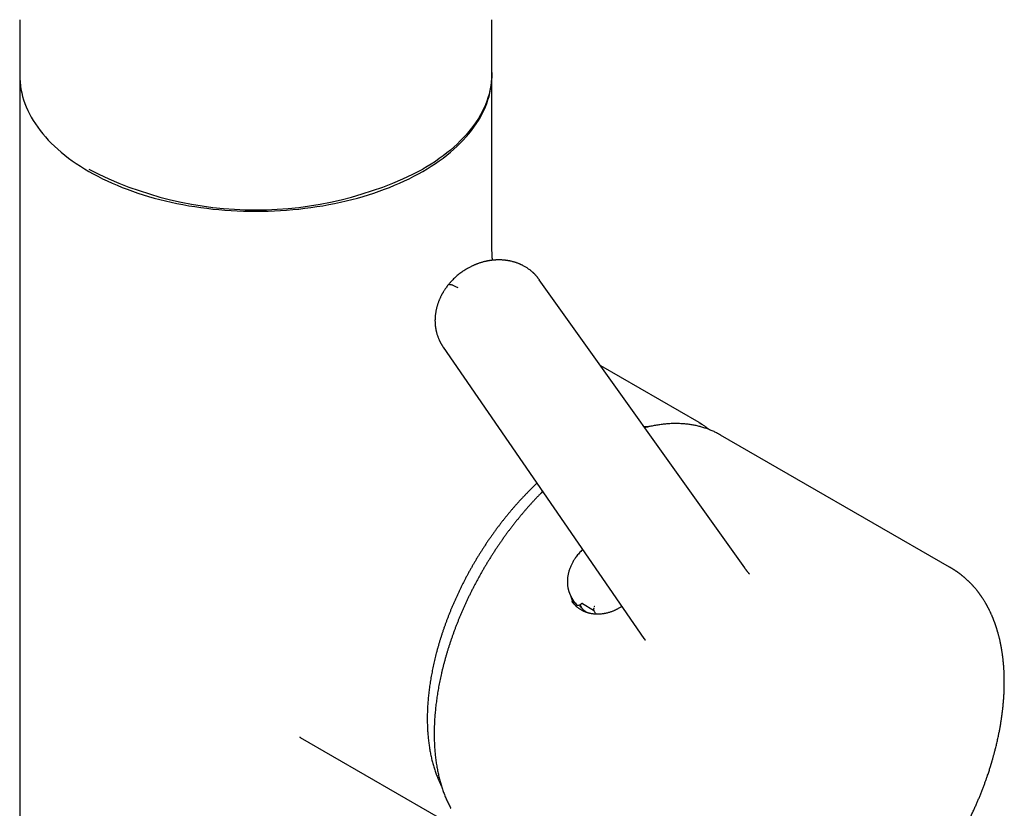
# Model space of a CAD drawing. Header units: millimetres. Extents: x 8 to 690, y 12 to 649.
# Tile 14 of 19: x 589 to 676, y 157 to 227. Entities that reach past the tile are written whole.
import ezdxf

# ---------------------------------------------------------------- set-up
doc = ezdxf.new("R2010")
doc.units = ezdxf.units.MM

msp = doc.modelspace()

# ---------------------------------------------------------------- linework, layer by layer
at = {"color": 7, "linetype": 'Continuous', "lineweight": 30}
for p, q in [((588.775, 227.162), (588.775, 222.23)), ((630.775, 222.426), (630.775, 227.162)), ((630.775, 207.112), (630.775, 222.426)), ((588.775, 222.197), (588.775, 138.159)), ((634.98, 204.024), (634.986, 204.016)), ((653.257, 178.37), (634.989, 204.018)), ((626.432, 198.023), (644.298, 172.09)), ((626.438, 198.019), (626.434, 198.024)), ((649.195, 191.297), (640.457, 196.341)), ((651.104, 190.195), (651.024, 190.24)), ((671.473, 178.436), (651.104, 190.195)), ((637.908, 175.651), (637.925, 175.624)), ((637.916, 175.636), (637.909, 175.65)), ((638.177, 175.242), (637.916, 175.636)), ((638.175, 175.244), (638.289, 175.073)), ((638.563, 175.06), (638.701, 175.173)), ((638.815, 175.19), (639.818, 174.611)), ((638.289, 175.073), (638.293, 175.066)), ((613.717, 163.282), (628.197, 154.923))]:
    msp.add_line(p, q, dxfattribs=at)
at = {"color": 7, "linetype": 'Continuous', "lineweight": 30, "flags": 128}
for points in [[(630.775, 222.46), (630.775, 222.426), (630.768, 222.109), (630.746, 221.792), (630.71, 221.475), (630.66, 221.159), (630.595, 220.844), (630.517, 220.53), (630.423, 220.217), (630.316, 219.906), (630.195, 219.596), (630.06, 219.289), (629.91, 218.983), (629.747, 218.68), (629.571, 218.38), (629.38, 218.082), (629.177, 217.787), (628.96, 217.495), (628.729, 217.207), (628.486, 216.923), (628.23, 216.642), (627.962, 216.365), (627.681, 216.092), (627.387, 215.824), (627.082, 215.56), (626.764, 215.301), (626.436, 215.046), (626.095, 214.797), (625.744, 214.553), (625.381, 214.314), (625.008, 214.081), (624.624, 213.854)], [(588.775, 222.23), (588.782, 221.912), (588.804, 221.595), (588.84, 221.279), (588.89, 220.963), (588.955, 220.647), (589.034, 220.333), (589.127, 220.021), (589.234, 219.709), (589.355, 219.4), (589.491, 219.092), (589.64, 218.787), (589.803, 218.484), (589.98, 218.183), (590.17, 217.885), (590.374, 217.591), (590.591, 217.299), (590.821, 217.011), (591.064, 216.726), (591.32, 216.445), (591.589, 216.168), (591.87, 215.896), (592.163, 215.627), (592.468, 215.363), (592.786, 215.104), (593.115, 214.85), (593.455, 214.601), (593.807, 214.357), (594.169, 214.118), (594.542, 213.885), (594.926, 213.658), (595.32, 213.436), (595.723, 213.221), (596.137, 213.011), (596.559, 212.808), (596.991, 212.612), (597.432, 212.422), (597.881, 212.239), (598.338, 212.063), (598.803, 211.893), (599.275, 211.731), (599.755, 211.576), (600.241, 211.428), (600.734, 211.288), (601.234, 211.155), (601.739, 211.03), (602.249, 210.912), (602.765, 210.802), (603.286, 210.7), (603.811, 210.606), (604.34, 210.52), (604.873, 210.442), (605.409, 210.372), (605.948, 210.31), (606.49, 210.256), (607.034, 210.21), (607.58, 210.173), (608.127, 210.144), (608.676, 210.123), (609.225, 210.111), (609.775, 210.107), (610.325, 210.111), (610.874, 210.123), (611.423, 210.144), (611.97, 210.173), (612.516, 210.21), (613.06, 210.256), (613.602, 210.31), (614.141, 210.372), (614.677, 210.442), (615.21, 210.52), (615.739, 210.606), (616.264, 210.7), (616.785, 210.802), (617.301, 210.912), (617.811, 211.03), (618.317, 211.155), (618.816, 211.288), (619.309, 211.428), (619.795, 211.576), (620.275, 211.731), (620.748, 211.893), (621.212, 212.063), (621.67, 212.239), (622.119, 212.422), (622.559, 212.612), (622.991, 212.808), (623.413, 213.011), (623.827, 213.221), (624.231, 213.436), (624.624, 213.658), (625.008, 213.885), (625.381, 214.118), (625.744, 214.357), (626.095, 214.601), (626.435, 214.85), (626.764, 215.104), (627.082, 215.363), (627.387, 215.627), (627.681, 215.896), (627.962, 216.168), (628.23, 216.445), (628.486, 216.726), (628.729, 217.011), (628.96, 217.299), (629.177, 217.591), (629.38, 217.885), (629.571, 218.183), (629.747, 218.484), (629.91, 218.787), (630.06, 219.092), (630.195, 219.4), (630.316, 219.709), (630.423, 220.021), (630.517, 220.333), (630.595, 220.647), (630.66, 220.963), (630.71, 221.279), (630.746, 221.595), (630.768, 221.912), (630.775, 222.23)], [(626.89, 203.563), (626.893, 203.567), (626.909, 203.581), (626.928, 203.591), (626.951, 203.599), (626.978, 203.604), (627.008, 203.606), (627.041, 203.604), (627.078, 203.6), (627.118, 203.592), (627.161, 203.581), (627.207, 203.568), (627.257, 203.551), (627.309, 203.532), (627.364, 203.509), (627.421, 203.484), (627.481, 203.455), (627.543, 203.424), (627.607, 203.391), (627.674, 203.355), (627.742, 203.316)], [(649.195, 191.297), (649.196, 191.297), (649.441, 191.148)], [(638.614, 174.958), (638.589, 174.992), (638.548, 175.05)]]:
    msp.add_lwpolyline(points, dxfattribs=at)
at = {"color": 7, "linetype": 'Continuous', "lineweight": 30}
for centre, radius, start, end in [((609.775, 242.47), 32.239, 242.57429, 297.42562), ((640.367, 176.434), 2.635, 193.46186, 209.11376)]:
    msp.add_arc(centre, radius, start, end, dxfattribs=at)
for centre, major_axis, ratio, start_param, end_param in [((638.754, 175.114), (0.0818, 0.0575), 0.788718, 0.350598, 1.659361), ((641.984, 176.682), (3.09, 2.125), 0.798685, 2.937347, 2.962941)]:
    msp.add_ellipse(centre, major_axis=major_axis, ratio=ratio, start_param=start_param, end_param=end_param, dxfattribs=at)
for points, knots in [([(630.824, 205.749), (630.823, 205.755), (630.822, 205.771), (630.819, 205.798), (630.816, 205.828), (630.814, 205.862), (630.81, 205.903), (630.806, 205.957), (630.801, 206.023), (630.796, 206.099), (630.792, 206.182), (630.787, 206.274), (630.784, 206.375), (630.78, 206.485), (630.778, 206.604), (630.776, 206.731), (630.775, 206.866), (630.775, 206.994), (630.775, 207.077), (630.775, 207.112)], [0, 0, 0, 0, 0.01219, 0.034658, 0.055858, 0.077383, 0.105715, 0.143182, 0.189831, 0.245725, 0.303721, 0.369269, 0.442447, 0.523343, 0.612044, 0.70684, 0.809308, 0.919482, 1, 1, 1, 1]), ([(634.984, 204.022), (634.97, 204.04), (634.942, 204.08), (634.899, 204.137), (634.858, 204.189), (634.816, 204.242), (634.775, 204.291), (634.735, 204.338), (634.695, 204.382), (634.654, 204.428), (634.609, 204.476), (634.563, 204.523), (634.52, 204.565), (634.479, 204.605), (634.435, 204.647), (634.386, 204.691), (634.323, 204.748), (634.239, 204.818), (634.141, 204.895), (634.047, 204.965), (633.953, 205.031), (633.854, 205.096), (633.741, 205.165), (633.62, 205.234), (633.512, 205.29), (633.422, 205.334), (633.358, 205.364), (633.3, 205.39), (633.244, 205.414), (633.17, 205.445), (633.079, 205.48), (632.972, 205.519), (632.862, 205.555), (632.747, 205.59), (632.624, 205.624), (632.509, 205.652), (632.406, 205.675), (632.318, 205.692), (632.233, 205.707), (632.153, 205.72), (632.083, 205.731), (632.018, 205.739), (631.953, 205.747), (631.878, 205.755), (631.794, 205.763), (631.7, 205.769), (631.597, 205.775), (631.486, 205.778), (631.369, 205.779), (631.251, 205.778), (631.139, 205.774), (631.041, 205.768), (630.958, 205.762), (630.884, 205.756), (630.81, 205.748), (630.732, 205.739), (630.656, 205.729), (630.587, 205.719), (630.531, 205.711), (630.483, 205.703), (630.436, 205.694), (630.385, 205.685), (630.327, 205.674), (630.263, 205.66), (630.193, 205.645), (630.101, 205.623), (629.99, 205.595), (629.866, 205.56), (629.747, 205.524), (629.641, 205.489), (629.546, 205.455), (629.462, 205.424), (629.383, 205.394), (629.308, 205.364), (629.235, 205.333), (629.159, 205.3), (629.076, 205.263), (628.985, 205.22), (628.885, 205.17), (628.775, 205.114), (628.651, 205.046), (628.511, 204.965), (628.355, 204.87), (628.191, 204.762), (628.018, 204.64), (627.848, 204.512), (627.684, 204.378), (627.526, 204.24), (627.366, 204.09), (627.205, 203.927), (627.044, 203.751), (626.942, 203.626), (626.89, 203.563)], [0, 0, 0, 0, 0.007196, 0.015048, 0.023307, 0.031149, 0.038505, 0.045407, 0.051881, 0.058407, 0.06571, 0.07369, 0.080241, 0.085859, 0.092702, 0.100503, 0.107886, 0.120926, 0.136555, 0.149537, 0.159966, 0.174411, 0.188694, 0.20358, 0.220303, 0.229071, 0.236646, 0.243408, 0.250113, 0.25678, 0.269617, 0.282324, 0.294343, 0.30764, 0.321769, 0.336384, 0.346282, 0.35621, 0.3657, 0.374663, 0.382546, 0.388869, 0.39587, 0.403976, 0.413185, 0.4235, 0.434515, 0.446575, 0.459443, 0.472178, 0.484448, 0.495606, 0.503571, 0.511165, 0.519128, 0.527487, 0.536102, 0.543644, 0.549536, 0.554219, 0.559057, 0.564593, 0.570825, 0.577752, 0.585374, 0.59369, 0.607803, 0.62147, 0.634438, 0.646711, 0.656579, 0.66595, 0.674824, 0.683202, 0.691108, 0.699693, 0.708998, 0.719477, 0.731134, 0.743967, 0.757979, 0.775333, 0.794209, 0.814609, 0.83653, 0.859972, 0.880669, 0.902419, 0.925224, 0.949086, 0.974008, 1, 1, 1, 1]), ([(626.89, 203.563), (626.855, 203.519), (626.787, 203.434), (626.696, 203.309), (626.617, 203.196), (626.549, 203.094), (626.492, 203.004), (626.445, 202.927), (626.407, 202.861), (626.374, 202.804), (626.344, 202.751), (626.315, 202.697), (626.285, 202.64), (626.25, 202.571), (626.21, 202.49), (626.167, 202.398), (626.126, 202.306), (626.088, 202.216), (626.052, 202.125), (626.013, 202.024), (625.974, 201.915), (625.938, 201.804), (625.907, 201.703), (625.881, 201.61), (625.856, 201.517), (625.831, 201.414), (625.808, 201.309), (625.788, 201.204), (625.77, 201.103), (625.755, 201.005), (625.744, 200.915), (625.735, 200.836), (625.728, 200.761), (625.721, 200.677), (625.715, 200.575), (625.711, 200.461), (625.71, 200.347), (625.712, 200.238), (625.717, 200.134), (625.724, 200.033), (625.731, 199.95), (625.739, 199.881), (625.745, 199.827), (625.753, 199.774), (625.76, 199.726), (625.767, 199.685), (625.773, 199.65), (625.779, 199.612), (625.788, 199.567), (625.799, 199.514), (625.811, 199.456), (625.825, 199.397), (625.844, 199.319), (625.87, 199.222), (625.907, 199.102), (625.946, 198.985), (625.987, 198.873), (626.028, 198.773), (626.061, 198.695), (626.087, 198.637), (626.106, 198.596), (626.128, 198.551), (626.152, 198.502), (626.177, 198.453), (626.199, 198.411), (626.218, 198.376), (626.234, 198.347), (626.251, 198.318), (626.268, 198.288), (626.289, 198.252), (626.316, 198.207), (626.35, 198.153), (626.391, 198.088), (626.423, 198.042), (626.44, 198.017)], [0, 0, 0, 0, 0.027433, 0.052344, 0.074723, 0.09456, 0.111844, 0.126566, 0.138716, 0.149145, 0.158755, 0.168818, 0.179336, 0.190311, 0.206972, 0.223665, 0.240287, 0.256366, 0.272035, 0.289156, 0.309924, 0.32971, 0.347081, 0.362713, 0.377813, 0.395378, 0.415252, 0.431775, 0.449069, 0.466643, 0.482076, 0.495035, 0.506802, 0.519638, 0.537915, 0.558174, 0.577598, 0.595783, 0.61322, 0.630051, 0.647215, 0.655801, 0.665089, 0.674721, 0.683105, 0.690048, 0.695585, 0.701487, 0.709525, 0.719038, 0.729129, 0.739646, 0.750279, 0.770046, 0.790919, 0.814648, 0.833675, 0.852055, 0.87017, 0.877383, 0.884734, 0.893422, 0.903275, 0.91278, 0.921584, 0.927225, 0.932951, 0.938779, 0.944715, 0.951644, 0.960567, 0.971601, 0.984746, 1, 1, 1, 1]), ([(644.777, 190.942), (644.758, 190.942), (644.676, 190.938), (644.53, 190.927), (644.399, 190.917), (644.331, 190.91), (644.326, 190.909)], [0, 0, 0, 0, 0.132644, 0.54998, 0.967454, 1, 1, 1, 1]), ([(651.021, 190.242), (650.986, 190.261), (650.9, 190.309), (650.76, 190.382), (650.604, 190.459), (650.445, 190.533), (650.284, 190.603), (650.121, 190.669), (649.957, 190.731), (649.79, 190.79), (649.622, 190.845), (649.452, 190.896), (649.28, 190.944), (649.106, 190.987), (648.93, 191.027), (648.753, 191.063), (648.575, 191.095), (648.394, 191.123), (648.212, 191.148), (648.028, 191.169), (647.843, 191.185), (647.657, 191.198), (647.469, 191.208), (647.279, 191.213), (647.089, 191.214), (646.896, 191.212), (646.703, 191.205), (646.508, 191.195), (646.313, 191.181), (646.116, 191.163), (645.918, 191.141), (645.718, 191.115), (645.518, 191.085), (645.317, 191.051), (645.115, 191.014), (644.912, 190.973), (644.708, 190.928), (644.528, 190.885), (644.416, 190.856), (644.372, 190.844)], [0, 0, 0, 0, 0.018966, 0.046257, 0.073549, 0.100846, 0.128147, 0.155456, 0.182774, 0.210103, 0.237444, 0.264798, 0.292168, 0.319553, 0.346955, 0.374376, 0.401814, 0.429272, 0.45675, 0.484248, 0.511765, 0.539303, 0.56686, 0.594437, 0.622033, 0.649649, 0.677283, 0.704934, 0.732603, 0.760288, 0.787989, 0.815704, 0.843434, 0.871177, 0.898932, 0.926699, 0.954477, 0.982265, 1, 1, 1, 1]), ([(650.106, 190.674), (650.077, 190.697), (650.017, 190.745), (649.921, 190.818), (649.818, 190.894), (649.708, 190.972), (649.593, 191.051), (649.468, 191.132), (649.368, 191.195), (649.308, 191.23), (649.294, 191.238)], [0, 0, 0, 0, 0.110479, 0.232835, 0.364797, 0.498017, 0.639776, 0.790075, 0.948913, 1, 1, 1, 1]), ([(634.781, 185.904), (634.764, 185.887), (634.681, 185.81), (634.534, 185.67), (634.341, 185.483), (634.15, 185.292), (633.959, 185.1), (633.769, 184.904), (633.581, 184.707), (633.393, 184.506), (633.207, 184.304), (633.022, 184.098), (632.838, 183.891), (632.656, 183.681), (632.475, 183.469), (632.295, 183.254), (632.117, 183.038), (631.94, 182.819), (631.765, 182.598), (631.591, 182.375), (631.419, 182.15), (631.249, 181.924), (631.08, 181.695), (630.913, 181.464), (630.747, 181.232), (630.584, 180.998), (630.422, 180.762), (630.262, 180.524), (630.104, 180.285), (629.947, 180.044), (629.793, 179.802), (629.641, 179.558), (629.49, 179.313), (629.342, 179.067), (629.195, 178.819), (629.051, 178.57), (628.909, 178.32), (628.769, 178.068), (628.631, 177.816), (628.496, 177.562), (628.362, 177.308), (628.231, 177.053), (628.102, 176.796), (627.976, 176.539), (627.852, 176.281), (627.73, 176.023), (627.611, 175.764), (627.494, 175.504), (627.379, 175.243), (627.267, 174.982), (627.157, 174.721), (627.05, 174.459), (626.946, 174.197), (626.844, 173.935), (626.745, 173.672), (626.648, 173.41), (626.554, 173.147), (626.462, 172.884), (626.373, 172.621), (626.287, 172.358), (626.204, 172.095), (626.123, 171.833), (626.045, 171.57), (625.97, 171.308), (625.897, 171.047), (625.828, 170.785), (625.761, 170.524), (625.697, 170.264), (625.636, 170.004), (625.577, 169.745), (625.522, 169.486), (625.469, 169.229), (625.419, 168.971), (625.373, 168.715), (625.329, 168.46), (625.288, 168.205), (625.25, 167.952), (625.214, 167.699), (625.182, 167.448), (625.153, 167.198), (625.126, 166.949), (625.103, 166.701), (625.083, 166.455), (625.065, 166.21), (625.051, 165.966), (625.039, 165.724), (625.031, 165.483), (625.025, 165.244), (625.023, 165.006), (625.023, 164.77), (625.027, 164.536), (625.033, 164.304), (625.043, 164.073), (625.055, 163.845), (625.071, 163.618), (625.089, 163.393), (625.111, 163.17), (625.135, 162.949), (625.162, 162.731), (625.193, 162.514), (625.226, 162.3), (625.262, 162.088), (625.302, 161.878), (625.344, 161.67), (625.389, 161.465), (625.437, 161.262), (625.488, 161.062), (625.542, 160.865), (625.599, 160.669), (625.658, 160.477), (625.721, 160.287), (625.786, 160.1), (625.855, 159.915), (625.926, 159.734), (626, 159.555), (626.076, 159.379), (626.156, 159.206), (626.229, 159.055), (626.276, 158.963), (626.295, 158.926)], [0, 0, 0, 0, 0.002351, 0.010978, 0.019605, 0.028232, 0.036858, 0.045484, 0.05411, 0.062735, 0.07136, 0.079985, 0.088609, 0.097234, 0.105858, 0.114482, 0.123105, 0.131729, 0.140352, 0.148975, 0.157598, 0.166221, 0.174844, 0.183466, 0.192089, 0.200711, 0.209333, 0.217955, 0.226577, 0.235199, 0.243821, 0.252443, 0.261065, 0.269686, 0.278308, 0.28693, 0.295551, 0.304173, 0.312795, 0.321417, 0.330038, 0.33866, 0.347282, 0.355904, 0.364526, 0.373148, 0.381771, 0.390393, 0.399015, 0.407638, 0.416261, 0.424884, 0.433507, 0.44213, 0.450754, 0.459378, 0.468001, 0.476626, 0.48525, 0.493875, 0.502499, 0.511125, 0.51975, 0.528376, 0.537002, 0.545628, 0.554254, 0.562881, 0.571509, 0.580136, 0.588764, 0.597392, 0.606021, 0.61465, 0.623279, 0.631908, 0.640538, 0.649169, 0.657799, 0.66643, 0.675061, 0.683693, 0.692325, 0.700957, 0.70959, 0.718223, 0.726856, 0.73549, 0.744123, 0.752757, 0.761391, 0.770026, 0.77866, 0.787294, 0.795929, 0.804563, 0.813198, 0.821832, 0.830466, 0.839099, 0.847733, 0.856366, 0.864998, 0.87363, 0.882261, 0.890891, 0.89952, 0.908148, 0.916775, 0.925401, 0.934025, 0.942647, 0.951268, 0.959887, 0.968503, 0.977118, 0.98573, 0.994339, 1, 1, 1, 1]), ([(635.288, 185.169), (635.242, 185.123), (635.131, 185.011), (634.955, 184.83), (634.76, 184.627), (634.566, 184.421), (634.373, 184.212), (634.182, 184.001), (633.992, 183.788), (633.803, 183.572), (633.616, 183.354), (633.43, 183.134), (633.246, 182.912), (633.063, 182.687), (632.881, 182.461), (632.701, 182.232), (632.523, 182.001), (632.346, 181.768), (632.171, 181.534), (631.997, 181.297), (631.825, 181.059), (631.655, 180.818), (631.487, 180.576), (631.321, 180.333), (631.156, 180.088), (630.993, 179.841), (630.833, 179.592), (630.674, 179.342), (630.517, 179.091), (630.362, 178.838), (630.209, 178.584), (630.058, 178.328), (629.909, 178.072), (629.763, 177.814), (629.618, 177.555), (629.476, 177.294), (629.336, 177.033), (629.198, 176.771), (629.063, 176.508), (628.93, 176.244), (628.799, 175.979), (628.67, 175.713), (628.544, 175.447), (628.42, 175.179), (628.299, 174.912), (628.18, 174.643), (628.063, 174.374), (627.949, 174.105), (627.838, 173.835), (627.729, 173.565), (627.622, 173.295), (627.518, 173.024), (627.417, 172.753), (627.318, 172.482), (627.223, 172.211), (627.129, 171.94), (627.039, 171.668), (626.951, 171.397), (626.865, 171.126), (626.783, 170.855), (626.703, 170.585), (626.626, 170.314), (626.552, 170.044), (626.481, 169.774), (626.412, 169.505), (626.346, 169.236), (626.283, 168.968), (626.223, 168.701), (626.166, 168.433), (626.112, 168.167), (626.06, 167.902), (626.012, 167.637), (625.966, 167.373), (625.924, 167.11), (625.884, 166.848), (625.847, 166.587), (625.813, 166.327), (625.782, 166.068), (625.755, 165.81), (625.73, 165.554), (625.708, 165.298), (625.689, 165.044), (625.673, 164.792), (625.66, 164.541), (625.65, 164.291), (625.643, 164.043), (625.639, 163.796), (625.638, 163.551), (625.64, 163.308), (625.645, 163.066), (625.653, 162.826), (625.665, 162.588), (625.679, 162.352), (625.696, 162.117), (625.716, 161.885), (625.739, 161.654), (625.766, 161.426), (625.795, 161.2), (625.827, 160.976), (625.862, 160.754), (625.901, 160.534), (625.942, 160.317), (625.986, 160.102), (626.033, 159.889), (626.083, 159.679), (626.137, 159.471), (626.193, 159.265), (626.252, 159.063), (626.314, 158.862), (626.379, 158.665), (626.446, 158.47), (626.517, 158.278), (626.59, 158.088), (626.667, 157.902), (626.746, 157.718), (626.828, 157.537), (626.913, 157.359), (627, 157.184), (627.069, 157.054), (627.108, 156.982), (627.116, 156.967)], [0, 0, 0, 0, 0.005944, 0.014495, 0.023044, 0.031594, 0.040143, 0.048691, 0.057239, 0.065786, 0.074333, 0.08288, 0.091426, 0.099972, 0.108518, 0.117063, 0.125608, 0.134152, 0.142697, 0.151241, 0.159785, 0.168328, 0.176872, 0.185415, 0.193958, 0.202501, 0.211043, 0.219586, 0.228129, 0.236671, 0.245213, 0.253756, 0.262298, 0.270841, 0.279383, 0.287925, 0.296468, 0.30501, 0.313553, 0.322096, 0.330639, 0.339182, 0.347725, 0.356268, 0.364812, 0.373356, 0.3819, 0.390444, 0.398989, 0.407533, 0.416079, 0.424624, 0.43317, 0.441716, 0.450263, 0.45881, 0.467358, 0.475906, 0.484454, 0.493003, 0.501552, 0.510102, 0.518653, 0.527204, 0.535755, 0.544307, 0.55286, 0.561413, 0.569967, 0.578522, 0.587077, 0.595633, 0.604189, 0.612746, 0.621304, 0.629862, 0.638421, 0.64698, 0.65554, 0.664101, 0.672662, 0.681224, 0.689787, 0.69835, 0.706913, 0.715477, 0.724042, 0.732607, 0.741172, 0.749737, 0.758303, 0.766869, 0.775435, 0.784001, 0.792567, 0.801132, 0.809697, 0.818262, 0.826826, 0.83539, 0.843952, 0.852514, 0.861074, 0.869633, 0.878191, 0.886746, 0.8953, 0.903851, 0.9124, 0.920946, 0.929489, 0.938029, 0.946566, 0.955099, 0.963628, 0.972152, 0.980672, 0.989188, 0.997698, 1, 1, 1, 1]), ([(638.848, 180.001), (638.836, 179.991), (638.778, 179.939), (638.671, 179.831), (638.53, 179.682), (638.395, 179.522), (638.273, 179.366), (638.168, 179.218), (638.078, 179.081), (638.001, 178.954), (637.932, 178.83), (637.868, 178.707), (637.807, 178.579), (637.749, 178.444), (637.695, 178.304), (637.644, 178.156), (637.604, 178.02), (637.573, 177.9), (637.55, 177.796), (637.531, 177.693), (637.515, 177.597), (637.504, 177.511), (637.496, 177.437), (637.491, 177.374), (637.488, 177.328), (637.486, 177.294), (637.485, 177.269), (637.484, 177.239), (637.483, 177.201), (637.482, 177.156), (637.482, 177.093), (637.484, 177.013), (637.489, 176.92), (637.498, 176.827), (637.509, 176.736), (637.522, 176.648), (637.537, 176.566), (637.553, 176.495), (637.568, 176.433), (637.582, 176.377), (637.598, 176.322), (637.615, 176.269), (637.632, 176.216), (637.652, 176.161), (637.675, 176.1), (637.703, 176.033), (637.734, 175.962), (637.771, 175.887), (637.81, 175.813), (637.849, 175.743), (637.884, 175.686), (637.906, 175.651), (637.915, 175.637)], [0, 0, 0, 0, 0.008913, 0.043668, 0.085337, 0.125038, 0.162774, 0.198544, 0.228926, 0.257732, 0.284961, 0.311691, 0.339782, 0.36873, 0.399026, 0.43067, 0.463666, 0.485369, 0.507619, 0.530151, 0.550776, 0.569009, 0.584849, 0.598294, 0.609343, 0.614709, 0.619627, 0.62595, 0.633927, 0.64356, 0.654848, 0.674831, 0.695101, 0.715536, 0.735483, 0.755484, 0.77386, 0.790008, 0.803926, 0.816547, 0.829252, 0.842506, 0.854116, 0.867367, 0.882257, 0.898787, 0.916958, 0.935995, 0.956328, 0.974159, 0.989507, 1, 1, 1, 1]), ([(650.475, 142.062), (650.488, 142.055), (650.511, 142.042), (650.54, 142.025), (650.564, 142.011), (650.588, 141.998), (650.614, 141.983), (650.64, 141.969), (650.663, 141.956), (650.683, 141.945), (650.705, 141.933), (650.729, 141.92), (650.755, 141.906), (650.779, 141.893), (650.804, 141.88), (650.83, 141.866), (650.859, 141.851), (650.89, 141.835), (650.929, 141.815), (650.979, 141.79), (651.042, 141.758), (651.106, 141.727), (651.171, 141.696), (651.239, 141.665), (651.311, 141.632), (651.386, 141.599), (651.453, 141.57), (651.52, 141.542), (651.588, 141.514), (651.659, 141.485), (651.73, 141.458), (651.791, 141.434), (651.848, 141.413), (651.901, 141.394), (651.957, 141.374), (652.014, 141.354), (652.067, 141.336), (652.118, 141.319), (652.169, 141.302), (652.227, 141.284), (652.289, 141.265), (652.352, 141.246), (652.411, 141.229), (652.475, 141.211), (652.548, 141.19), (652.634, 141.168), (652.725, 141.145), (652.818, 141.122), (652.911, 141.101), (653.009, 141.08), (653.112, 141.059), (653.218, 141.038), (653.308, 141.022), (653.381, 141.01), (653.433, 141.001), (653.481, 140.994), (653.533, 140.986), (653.595, 140.977), (653.665, 140.968), (653.741, 140.958), (653.823, 140.948), (653.907, 140.939), (653.988, 140.931), (654.06, 140.924), (654.123, 140.919), (654.18, 140.914), (654.235, 140.911), (654.291, 140.907), (654.353, 140.903), (654.42, 140.9), (654.487, 140.897), (654.551, 140.894), (654.612, 140.892), (654.675, 140.891), (654.74, 140.889), (654.804, 140.889), (654.866, 140.888), (654.931, 140.888), (655, 140.889), (655.069, 140.89), (655.133, 140.891), (655.188, 140.893), (655.236, 140.894), (655.284, 140.896), (655.339, 140.898), (655.404, 140.901), (655.479, 140.905), (655.561, 140.91), (655.646, 140.916), (655.727, 140.923), (655.827, 140.931), (655.944, 140.942), (656.084, 140.957), (656.228, 140.975), (656.344, 140.99), (656.431, 141.003), (656.484, 141.011), (656.534, 141.018), (656.578, 141.025), (656.619, 141.032), (656.662, 141.039), (656.713, 141.047), (656.77, 141.057), (656.838, 141.069), (656.909, 141.083), (656.982, 141.096), (657.045, 141.109), (657.103, 141.121), (657.164, 141.133), (657.222, 141.146), (657.277, 141.157), (657.327, 141.169), (657.381, 141.181), (657.439, 141.194), (657.496, 141.208), (657.549, 141.22), (657.592, 141.231), (657.625, 141.239), (657.648, 141.245), (657.667, 141.249), (657.685, 141.254), (657.706, 141.259), (657.731, 141.266), (657.766, 141.275), (657.813, 141.287), (657.874, 141.303), (657.963, 141.328), (658.08, 141.36), (658.225, 141.403), (658.347, 141.44), (658.446, 141.471), (658.516, 141.493), (658.585, 141.516), (658.647, 141.536), (658.699, 141.554), (658.738, 141.567), (658.768, 141.577), (658.797, 141.587), (658.831, 141.599), (658.875, 141.614), (658.928, 141.633), (659.022, 141.667), (659.152, 141.714), (659.312, 141.775), (659.464, 141.835), (659.611, 141.894), (659.756, 141.955), (659.869, 142.003), (659.951, 142.039), (660, 142.06), (660.045, 142.08), (660.086, 142.098), (660.119, 142.113), (660.146, 142.125), (660.166, 142.135), (660.188, 142.145), (660.217, 142.158), (660.256, 142.176), (660.305, 142.198), (660.364, 142.226), (660.45, 142.266), (660.56, 142.319), (660.688, 142.381), (660.812, 142.444), (660.931, 142.504), (661.045, 142.563), (661.153, 142.62), (661.267, 142.681), (661.386, 142.745), (661.509, 142.813), (661.622, 142.877), (661.711, 142.928), (661.778, 142.966), (661.825, 142.994), (661.867, 143.018), (661.901, 143.038), (661.93, 143.055), (661.96, 143.072), (661.996, 143.094), (662.042, 143.121), (662.097, 143.155), (662.163, 143.194), (662.238, 143.24), (662.323, 143.293), (662.433, 143.361), (662.568, 143.447), (662.726, 143.549), (662.89, 143.656), (663.059, 143.77), (663.233, 143.889), (663.386, 143.996), (663.515, 144.088), (663.62, 144.163), (663.724, 144.239), (663.823, 144.312), (663.913, 144.378), (663.99, 144.436), (664.055, 144.485), (664.107, 144.525), (664.151, 144.559), (664.189, 144.588), (664.225, 144.616), (664.265, 144.646), (664.311, 144.682), (664.363, 144.723), (664.423, 144.77), (664.49, 144.823), (664.564, 144.882), (664.648, 144.95), (664.744, 145.027), (664.85, 145.114), (664.961, 145.207), (665.075, 145.302), (665.19, 145.4), (665.307, 145.5), (665.424, 145.602), (665.587, 145.745), (665.797, 145.933), (666.054, 146.169), (666.271, 146.373), (666.446, 146.541), (666.576, 146.667), (666.7, 146.788), (666.814, 146.902), (666.92, 147.009), (667.008, 147.098), (667.079, 147.17), (667.136, 147.229), (667.188, 147.283), (667.237, 147.333), (667.281, 147.379), (667.32, 147.42), (667.352, 147.453), (667.376, 147.479), (667.398, 147.502), (667.42, 147.525), (667.447, 147.554), (667.478, 147.587), (667.514, 147.625), (667.561, 147.675), (667.619, 147.738), (667.69, 147.814), (667.764, 147.896), (667.863, 148.004), (667.986, 148.141), (668.135, 148.308), (668.289, 148.484), (668.459, 148.681), (668.646, 148.902), (668.85, 149.147), (669.061, 149.406), (669.279, 149.679), (669.503, 149.966), (669.733, 150.268), (669.968, 150.583), (670.203, 150.907), (670.437, 151.236), (670.667, 151.569), (670.893, 151.905), (671.129, 152.264), (671.374, 152.646), (671.626, 153.052), (671.873, 153.461), (672.127, 153.895), (672.387, 154.355), (672.651, 154.839), (672.907, 155.327), (673.155, 155.818), (673.367, 156.255), (673.545, 156.636), (673.692, 156.958), (673.833, 157.274), (673.966, 157.582), (674.092, 157.882), (674.217, 158.186), (674.339, 158.492), (674.458, 158.8), (674.569, 159.097), (674.673, 159.381), (674.77, 159.654), (674.853, 159.895), (674.924, 160.105), (674.983, 160.285), (675.038, 160.455), (675.081, 160.59), (675.113, 160.691), (675.135, 160.762), (675.155, 160.829), (675.175, 160.893), (675.193, 160.952), (675.208, 161.002), (675.219, 161.039), (675.229, 161.073), (675.241, 161.113), (675.257, 161.168), (675.277, 161.235), (675.299, 161.311), (675.323, 161.396), (675.35, 161.493), (675.381, 161.6), (675.413, 161.718), (675.448, 161.847), (675.485, 161.985), (675.523, 162.134), (675.583, 162.367), (675.66, 162.684), (675.752, 163.087), (675.833, 163.466), (675.903, 163.819), (675.964, 164.145), (676.021, 164.476), (676.062, 164.732), (676.088, 164.907), (676.101, 164.996), (676.113, 165.073), (676.122, 165.139), (676.129, 165.193), (676.135, 165.236), (676.139, 165.268), (676.143, 165.294), (676.146, 165.32), (676.15, 165.351), (676.157, 165.405), (676.168, 165.484), (676.18, 165.59), (676.194, 165.703), (676.208, 165.825), (676.222, 165.955), (676.235, 166.089), (676.249, 166.229), (676.262, 166.376), (676.275, 166.534), (676.288, 166.703), (676.3, 166.88), (676.311, 167.062), (676.321, 167.251), (676.327, 167.406), (676.331, 167.526), (676.334, 167.605), (676.336, 167.68), (676.338, 167.747), (676.339, 167.804), (676.34, 167.852), (676.34, 167.89), (676.341, 167.923), (676.341, 167.953), (676.342, 167.986), (676.342, 168.023), (676.342, 168.074), (676.343, 168.14), (676.343, 168.219), (676.342, 168.349), (676.341, 168.525), (676.336, 168.75), (676.328, 168.981), (676.317, 169.222), (676.305, 169.412), (676.296, 169.55), (676.29, 169.631), (676.283, 169.708), (676.278, 169.776), (676.273, 169.835), (676.268, 169.884), (676.265, 169.922), (676.262, 169.951), (676.26, 169.975), (676.257, 170.001), (676.254, 170.036), (676.249, 170.081), (676.243, 170.138), (676.236, 170.206), (676.227, 170.282), (676.218, 170.359), (676.209, 170.434), (676.2, 170.508), (676.19, 170.579), (676.178, 170.668), (676.163, 170.773), (676.145, 170.894), (676.129, 170.994), (676.116, 171.074), (676.106, 171.135), (676.096, 171.196), (676.085, 171.256), (676.075, 171.313), (676.066, 171.362), (676.058, 171.4), (676.053, 171.429), (676.049, 171.452), (676.044, 171.476), (676.038, 171.506), (676.03, 171.546), (676.02, 171.595), (676.009, 171.653), (675.995, 171.719), (675.964, 171.862), (675.93, 172.01), (675.894, 172.161), (675.873, 172.245), (675.852, 172.327), (675.83, 172.408), (675.81, 172.483), (675.792, 172.547), (675.777, 172.601), (675.764, 172.646), (675.752, 172.689), (675.74, 172.732), (675.725, 172.781), (675.708, 172.838), (675.69, 172.896), (675.673, 172.952), (675.657, 173.002), (675.642, 173.048), (675.629, 173.087), (675.618, 173.121), (675.609, 173.148), (675.601, 173.174), (675.591, 173.203), (675.578, 173.241), (675.563, 173.287), (675.545, 173.336), (675.528, 173.386), (675.511, 173.434), (675.494, 173.48), (675.479, 173.522), (675.465, 173.559), (675.452, 173.592), (675.439, 173.627), (675.424, 173.667), (675.406, 173.713), (675.385, 173.767), (675.363, 173.823), (675.34, 173.881), (675.315, 173.941), (675.29, 174.002), (675.265, 174.06), (675.242, 174.114), (675.217, 174.172), (675.187, 174.239), (675.151, 174.318), (675.114, 174.399), (675.075, 174.482), (675.037, 174.56), (675, 174.634), (674.968, 174.7), (674.939, 174.757), (674.913, 174.806), (674.892, 174.847), (674.871, 174.887), (674.847, 174.931), (674.819, 174.984), (674.786, 175.042), (674.753, 175.103), (674.717, 175.167), (674.679, 175.232), (674.639, 175.299), (674.598, 175.369), (674.553, 175.443), (674.505, 175.519), (674.457, 175.594), (674.411, 175.665), (674.368, 175.73), (674.332, 175.783), (674.303, 175.826), (674.281, 175.858), (674.26, 175.889), (674.236, 175.923), (674.209, 175.961), (674.178, 176.005), (674.14, 176.057), (674.097, 176.115), (674.052, 176.176), (674.008, 176.233), (673.963, 176.291), (673.916, 176.351), (673.861, 176.418), (673.802, 176.49), (673.741, 176.562), (673.686, 176.627), (673.639, 176.681), (673.598, 176.727), (673.559, 176.77), (673.517, 176.816), (673.475, 176.861), (673.433, 176.906), (673.394, 176.946), (673.359, 176.983), (673.325, 177.017), (673.291, 177.052), (673.253, 177.089), (673.212, 177.13), (673.166, 177.174), (673.111, 177.226), (673.049, 177.284), (672.982, 177.346), (672.918, 177.404), (672.857, 177.457), (672.8, 177.506), (672.743, 177.554), (672.692, 177.596), (672.646, 177.634), (672.602, 177.67), (672.55, 177.711), (672.495, 177.754), (672.44, 177.796), (672.387, 177.836), (672.341, 177.87), (672.302, 177.899), (672.272, 177.921), (672.245, 177.941), (672.215, 177.962), (672.183, 177.984), (672.151, 178.007), (672.122, 178.027), (672.092, 178.047), (672.057, 178.072), (672.019, 178.097), (671.978, 178.124), (671.936, 178.152), (671.892, 178.181), (671.846, 178.21), (671.799, 178.24), (671.757, 178.266), (671.725, 178.286), (671.704, 178.299), (671.686, 178.31), (671.668, 178.321), (671.647, 178.333), (671.623, 178.348), (671.599, 178.362), (671.578, 178.374), (671.56, 178.385), (671.538, 178.398), (671.508, 178.416), (671.484, 178.43), (671.47, 178.438)], [0, 0, 0, 0, 0.00077, 0.001364, 0.001807, 0.002307, 0.002917, 0.003547, 0.004025, 0.004421, 0.004912, 0.005524, 0.006097, 0.0067, 0.007202, 0.00783, 0.008559, 0.009282, 0.009988, 0.011378, 0.01289, 0.014532, 0.01601, 0.017672, 0.019528, 0.021305, 0.023144, 0.024555, 0.026193, 0.028185, 0.029813, 0.031412, 0.032679, 0.033986, 0.035363, 0.036807, 0.038134, 0.039304, 0.040506, 0.041931, 0.043487, 0.04505, 0.046518, 0.04784, 0.049673, 0.05185, 0.054074, 0.056279, 0.058519, 0.060795, 0.063317, 0.065839, 0.068356, 0.069776, 0.070997, 0.07203, 0.073155, 0.07469, 0.076344, 0.078097, 0.080001, 0.082033, 0.083987, 0.085569, 0.087032, 0.088311, 0.089498, 0.090789, 0.092197, 0.09376, 0.095335, 0.096756, 0.098097, 0.099524, 0.101036, 0.102475, 0.103818, 0.105251, 0.106844, 0.108449, 0.109891, 0.111135, 0.11211, 0.113125, 0.114344, 0.115767, 0.117492, 0.119318, 0.12124, 0.123077, 0.124741, 0.127824, 0.130833, 0.133955, 0.137262, 0.138445, 0.139637, 0.140749, 0.141705, 0.142509, 0.143389, 0.144504, 0.145829, 0.147124, 0.148913, 0.15049, 0.151832, 0.152991, 0.154284, 0.155776, 0.156769, 0.157849, 0.159015, 0.160267, 0.161575, 0.162714, 0.16364, 0.164352, 0.16483, 0.165156, 0.165534, 0.16599, 0.166524, 0.167135, 0.168253, 0.169563, 0.171062, 0.17397, 0.177073, 0.180369, 0.181841, 0.183349, 0.184882, 0.186237, 0.187333, 0.188169, 0.188747, 0.189275, 0.190001, 0.19093, 0.192062, 0.193397, 0.196955, 0.200354, 0.203582, 0.206647, 0.209711, 0.212825, 0.213864, 0.214909, 0.215909, 0.216766, 0.217475, 0.218037, 0.218453, 0.218808, 0.219435, 0.220269, 0.221313, 0.222564, 0.224023, 0.226781, 0.229539, 0.232181, 0.234708, 0.23712, 0.239416, 0.241596, 0.244406, 0.247009, 0.249416, 0.251628, 0.252695, 0.25371, 0.254623, 0.255347, 0.25588, 0.256481, 0.257253, 0.258199, 0.259406, 0.260812, 0.262419, 0.264225, 0.266231, 0.269486, 0.272872, 0.276381, 0.280013, 0.283768, 0.287647, 0.289872, 0.292137, 0.294439, 0.29663, 0.298573, 0.300266, 0.301636, 0.302784, 0.303713, 0.30451, 0.305237, 0.306099, 0.307088, 0.308234, 0.309539, 0.311001, 0.31262, 0.314398, 0.316562, 0.318922, 0.321405, 0.32392, 0.326467, 0.329047, 0.331659, 0.334303, 0.339949, 0.345737, 0.351668, 0.354686, 0.3577, 0.360537, 0.363176, 0.365617, 0.367862, 0.369262, 0.370573, 0.371795, 0.372927, 0.37397, 0.374896, 0.375622, 0.376203, 0.376621, 0.377137, 0.377764, 0.3785, 0.379347, 0.380303, 0.381798, 0.383495, 0.385286, 0.387126, 0.390533, 0.394095, 0.397814, 0.401688, 0.406503, 0.411539, 0.416796, 0.422274, 0.427972, 0.433889, 0.440027, 0.446288, 0.452546, 0.4588, 0.46505, 0.471297, 0.478654, 0.486006, 0.493354, 0.500697, 0.509187, 0.517672, 0.526152, 0.534626, 0.543093, 0.548635, 0.554155, 0.559537, 0.564763, 0.569833, 0.574745, 0.580138, 0.585329, 0.590318, 0.595104, 0.599688, 0.604069, 0.607223, 0.610263, 0.61315, 0.615809, 0.617053, 0.618239, 0.619367, 0.620437, 0.62145, 0.622346, 0.622955, 0.623347, 0.624037, 0.624969, 0.626143, 0.627385, 0.628816, 0.630437, 0.632248, 0.634248, 0.636398, 0.638731, 0.641248, 0.643931, 0.65053, 0.657359, 0.66442, 0.669867, 0.675444, 0.681151, 0.686989, 0.688703, 0.690247, 0.691591, 0.692736, 0.693682, 0.694428, 0.694949, 0.695344, 0.695799, 0.696333, 0.696945, 0.698638, 0.70048, 0.702468, 0.7046, 0.706877, 0.7093, 0.711716, 0.714302, 0.717101, 0.720113, 0.723339, 0.726543, 0.729933, 0.733509, 0.734965, 0.736448, 0.737836, 0.739053, 0.740099, 0.740975, 0.74168, 0.742218, 0.742743, 0.743347, 0.74403, 0.744792, 0.74615, 0.747659, 0.749183, 0.753301, 0.757472, 0.761764, 0.766301, 0.771087, 0.772643, 0.774223, 0.775736, 0.77706, 0.778196, 0.779142, 0.7799, 0.780428, 0.780808, 0.781282, 0.781957, 0.782831, 0.783906, 0.785307, 0.786849, 0.788363, 0.789845, 0.791296, 0.792715, 0.794102, 0.796564, 0.798952, 0.801364, 0.802582, 0.803807, 0.805041, 0.806282, 0.807489, 0.808503, 0.809268, 0.809849, 0.810254, 0.810703, 0.811285, 0.812123, 0.813139, 0.814333, 0.815705, 0.817229, 0.823247, 0.825023, 0.826792, 0.828554, 0.830307, 0.831939, 0.833387, 0.834481, 0.835438, 0.836323, 0.83721, 0.838198, 0.839424, 0.840887, 0.842031, 0.843201, 0.844234, 0.845126, 0.845877, 0.846487, 0.846982, 0.84758, 0.848448, 0.849513, 0.850661, 0.851781, 0.852874, 0.853921, 0.854913, 0.855757, 0.856445, 0.857234, 0.858138, 0.859204, 0.860432, 0.861825, 0.863113, 0.864517, 0.86602, 0.867418, 0.868648, 0.869804, 0.871588, 0.873444, 0.875511, 0.877443, 0.87945, 0.8813, 0.882903, 0.884329, 0.885552, 0.886579, 0.88743, 0.888547, 0.889933, 0.891438, 0.893028, 0.894584, 0.896366, 0.898106, 0.899883, 0.901855, 0.903965, 0.906001, 0.907924, 0.909706, 0.911319, 0.912343, 0.913241, 0.914026, 0.91493, 0.916028, 0.917258, 0.918605, 0.920501, 0.922233, 0.923875, 0.925534, 0.927288, 0.929204, 0.931543, 0.933786, 0.935822, 0.937535, 0.938768, 0.940139, 0.941598, 0.943157, 0.944485, 0.945863, 0.947062, 0.94805, 0.949256, 0.950474, 0.951788, 0.953291, 0.954915, 0.957094, 0.959251, 0.961264, 0.963118, 0.964841, 0.966549, 0.968243, 0.96942, 0.970625, 0.972175, 0.97394, 0.975457, 0.976926, 0.978415, 0.979354, 0.980202, 0.980894, 0.981652, 0.982617, 0.983528, 0.984239, 0.984969, 0.985899, 0.987076, 0.987971, 0.989087, 0.990337, 0.991346, 0.992557, 0.993829, 0.994384, 0.994874, 0.995299, 0.995663, 0.996116, 0.996735, 0.997286, 0.997755, 0.998136, 0.998513, 0.999129, 1, 1, 1, 1]), ([(653.679, 177.816), (653.679, 177.816), (653.679, 177.816), (653.677, 177.819), (653.674, 177.822), (653.67, 177.826), (653.666, 177.831), (653.657, 177.84), (653.644, 177.855), (653.622, 177.881), (653.596, 177.912), (653.566, 177.949), (653.542, 177.981), (653.522, 178.007), (653.506, 178.027), (653.491, 178.048), (653.475, 178.069), (653.458, 178.091), (653.444, 178.111), (653.431, 178.128), (653.422, 178.141), (653.412, 178.154), (653.402, 178.168), (653.39, 178.185), (653.373, 178.208), (653.351, 178.239), (653.324, 178.277), (653.292, 178.322), (653.269, 178.354), (653.257, 178.371)], [0, 0, 0, 0, 0.034017, 0.072467, 0.105483, 0.132726, 0.159512, 0.19052, 0.270763, 0.333805, 0.414993, 0.487627, 0.549773, 0.578546, 0.610951, 0.641251, 0.669819, 0.699239, 0.729516, 0.745996, 0.761975, 0.777461, 0.792576, 0.810809, 0.833728, 0.866575, 0.905476, 0.950089, 1, 1, 1, 1]), ([(640.798, 174.304), (640.775, 174.299), (640.699, 174.285), (640.574, 174.269), (640.428, 174.254), (640.293, 174.247), (640.167, 174.244), (640.052, 174.246), (639.942, 174.252), (639.839, 174.261), (639.742, 174.272), (639.659, 174.284), (639.588, 174.297), (639.53, 174.308), (639.479, 174.319), (639.436, 174.329), (639.397, 174.339), (639.361, 174.348), (639.324, 174.359), (639.281, 174.371), (639.228, 174.388), (639.167, 174.408), (639.098, 174.434), (639, 174.473), (638.876, 174.529), (638.731, 174.607), (638.587, 174.696), (638.445, 174.797), (638.33, 174.891), (638.24, 174.973), (638.173, 175.037), (638.112, 175.101), (638.058, 175.161), (638.014, 175.213), (637.979, 175.257), (637.952, 175.292), (637.93, 175.322), (637.913, 175.346), (637.9, 175.364), (637.894, 175.372), (637.892, 175.376)], [0, 0, 0, 0, 0.020065, 0.06475, 0.1067, 0.145922, 0.182422, 0.216202, 0.247263, 0.280069, 0.309182, 0.334606, 0.356346, 0.374407, 0.388795, 0.403167, 0.415387, 0.425896, 0.436793, 0.450802, 0.467596, 0.487391, 0.510181, 0.535932, 0.585612, 0.636834, 0.689595, 0.743886, 0.799693, 0.828162, 0.857004, 0.885282, 0.9107, 0.933156, 0.949614, 0.964028, 0.97641, 0.986774, 0.995148, 1, 1, 1, 1]), ([(638.563, 175.06), (638.554, 175.054), (638.536, 175.04), (638.506, 175.025), (638.475, 175.013), (638.443, 175.007), (638.412, 175.005), (638.382, 175.008), (638.354, 175.016), (638.33, 175.029), (638.308, 175.045), (638.298, 175.059), (638.293, 175.066)], [0, 0, 0, 0, 0.100422, 0.200845, 0.301268, 0.401691, 0.502094, 0.602497, 0.702888, 0.803279, 0.90164, 1, 1, 1, 1]), ([(639.269, 174.375), (639.252, 174.386), (639.206, 174.413), (639.134, 174.462), (639.053, 174.52), (638.976, 174.581), (638.902, 174.646), (638.83, 174.713), (638.762, 174.782), (638.697, 174.855), (638.647, 174.915), (638.62, 174.951), (638.613, 174.961)], [0, 0, 0, 0, 0.067878, 0.178534, 0.289313, 0.400213, 0.511228, 0.62235, 0.733569, 0.844871, 0.956242, 1, 1, 1, 1]), ([(638.642, 175.03), (638.659, 174.988), (638.692, 174.909), (638.735, 174.829), (638.754, 174.792)], [0, 0, 0, 0, 0.536397, 1, 1, 1, 1]), ([(639.841, 174.823), (639.836, 174.811), (639.827, 174.786), (639.819, 174.75), (639.814, 174.718), (639.812, 174.692), (639.812, 174.671), (639.812, 174.656), (639.813, 174.646), (639.814, 174.634), (639.816, 174.621), (639.819, 174.606), (639.823, 174.589), (639.829, 174.569), (639.84, 174.544), (639.85, 174.527), (639.855, 174.518)], [0, 0, 0, 0, 0.130094, 0.244568, 0.343221, 0.425747, 0.491635, 0.540276, 0.571653, 0.593897, 0.643434, 0.700537, 0.743641, 0.806813, 0.891653, 1, 1, 1, 1]), ([(639.855, 174.518), (639.91, 174.433), (639.967, 174.343), (640.025, 174.253), (640.028, 174.248)], [0, 0, 0, 0, 0.945244, 1, 1, 1, 1]), ([(639.876, 174.959), (639.878, 174.956), (639.881, 174.95), (639.882, 174.937), (639.88, 174.921), (639.875, 174.907), (639.872, 174.9)], [0, 0, 0, 0, 0.22954, 0.468535, 0.723421, 1, 1, 1, 1]), ([(642.333, 174.942), (642.322, 174.934), (642.27, 174.899), (642.179, 174.843), (642.067, 174.777), (641.965, 174.721), (641.875, 174.673), (641.794, 174.633), (641.719, 174.598), (641.641, 174.563), (641.557, 174.527), (641.459, 174.488), (641.347, 174.447), (641.221, 174.406), (641.083, 174.366), (640.941, 174.331), (640.845, 174.312), (640.799, 174.303)], [0, 0, 0, 0, 0.024442, 0.108219, 0.184603, 0.251029, 0.310716, 0.363668, 0.410323, 0.459421, 0.51436, 0.575149, 0.648778, 0.729475, 0.817194, 0.911842, 1, 1, 1, 1]), ([(644.297, 172.092), (644.306, 172.079), (644.322, 172.056), (644.342, 172.027), (644.357, 172.004), (644.367, 171.989), (644.374, 171.978), (644.38, 171.969), (644.387, 171.958), (644.394, 171.948), (644.4, 171.938), (644.403, 171.933), (644.405, 171.931), (644.404, 171.931), (644.404, 171.931)], [0, 0, 0, 0, 0.122862, 0.225673, 0.307221, 0.371602, 0.427538, 0.476716, 0.55694, 0.650174, 0.754199, 0.872783, 0.987545, 1, 1, 1, 1]), ([(613.716, 163.283), (613.712, 163.285), (613.703, 163.291), (613.702, 163.291), (613.701, 163.292)], [0, 0, 0, 0, 0.418151, 1, 1, 1, 1]), ([(613.701, 163.291), (613.702, 163.291), (613.703, 163.29), (613.711, 163.286), (613.719, 163.281), (613.722, 163.279)], [0, 0, 0, 0, 0.267391, 0.673084, 1, 1, 1, 1])]:
    msp.add_open_spline(points, degree=3, knots=knots, dxfattribs=at)

doc.saveas('drawing.dxf')
